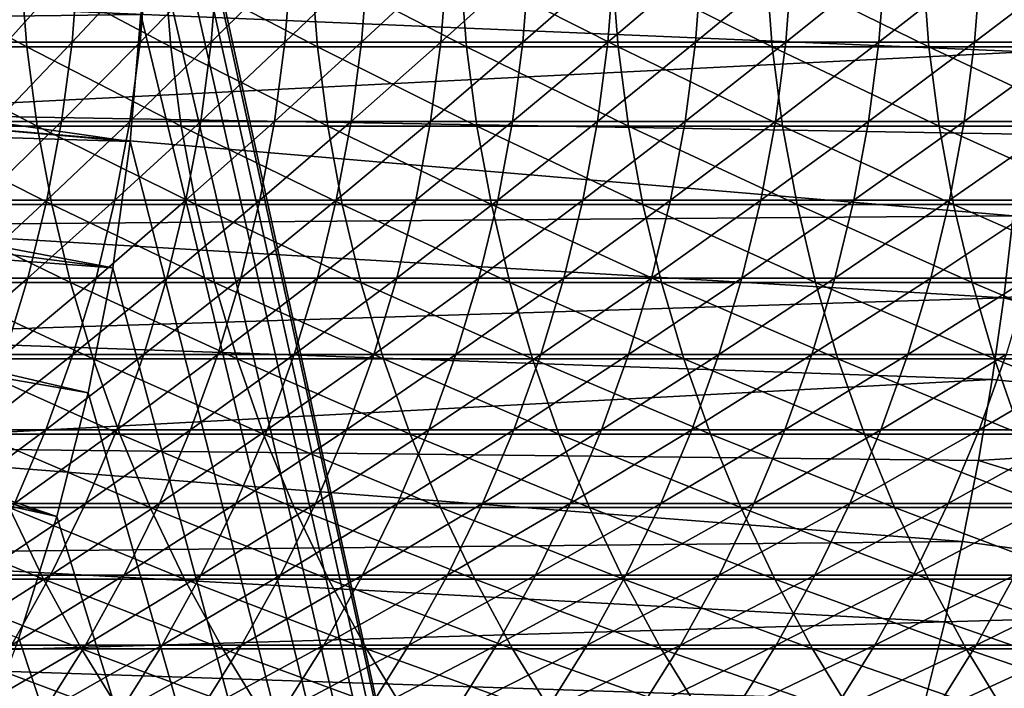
# Model space of a CAD drawing. Header units: metres. Extents: x -24 to 236, y -24 to 24.
# Tile 39 of 256: x 13.34 to 19.34, y -4.88 to -0.81. Entities that reach past the tile are written whole.
import ezdxf

# ---------------------------------------------------------------- set-up
doc = ezdxf.new("R2010")
doc.units = ezdxf.units.M
doc.layers.add('solid_10392024', color=7, linetype='CONTINUOUS')

msp = doc.modelspace()

# ---------------------------------------------------------------- linework, layer by layer
at = {"layer": 'solid_10392024'}
for points in [[(13.758767, 3.083206, 4), (19.5, -23.200001, 4), (19.5, 23.200001, 4)], [(13.758767, 3.083206, 4), (13.90764, 2.32088, 4), (19.5, -23.200001, 4)], [(13.90764, 2.32088, 4), (14.014434, 1.550996, 4), (19.5, -23.200001, 4)], [(14.014434, 1.550996, 4), (14.078498, 0.777724, 4), (19.5, -23.200001, 4)], [(14.078498, 0.777724, 4), (14.1, 0, 4), (19.5, -23.200001, 4)], [(14.1, 0, 4), (14.078498, -0.777724, 4), (19.5, -23.200001, 4)], [(13.698076, -0.45999, 142.213821), (13.660182, -0.946414, 142.218124), (13.262034, -0.946415, 138.622467)], [(13.29995, -0.45999, 138.618362), (13.698076, -0.45999, 142.213821), (13.262034, -0.946415, 138.622467)], [(14.113402, -0.459989, 145.797104), (14.07553, -0.946413, 145.80159), (13.660182, -0.946414, 142.218124)], [(13.698076, -0.45999, 142.213821), (14.113402, -0.459989, 145.797104), (13.660182, -0.946414, 142.218124)], [(14.545874, -0.459989, 149.367676), (14.508026, -0.946413, 149.37236), (14.07553, -0.946413, 145.80159)], [(14.113402, -0.459989, 145.797104), (14.545874, -0.459989, 149.367676), (14.07553, -0.946413, 145.80159)], [(14.995437, -0.459989, 152.925034), (14.957614, -0.946412, 152.929916), (14.508026, -0.946413, 149.37236)], [(14.545874, -0.459989, 149.367676), (14.995437, -0.459989, 152.925034), (14.508026, -0.946413, 149.37236)], [(15.462037, -0.459989, 156.468643), (15.42424, -0.946412, 156.473724), (14.957614, -0.946412, 152.929916)], [(14.995437, -0.459989, 152.925034), (15.462037, -0.459989, 156.468643), (14.957614, -0.946412, 152.929916)], [(15.945603, -0.459989, 159.998001), (15.907834, -0.946413, 160.003281), (15.42424, -0.946412, 156.473724)], [(15.462037, -0.459989, 156.468643), (15.945603, -0.459989, 159.998001), (15.42424, -0.946412, 156.473724)], [(15.945603, -0.459989, 159.998001), (16.446049, -0.45999, 163.512604), (15.907834, -0.946413, 160.003281)], [(16.446049, -0.45999, 163.512604), (16.408308, -0.946415, 163.518082), (15.907834, -0.946413, 160.003281)], [(16.446049, -0.45999, 163.512604), (16.963282, -0.459991, 167.011948), (16.408308, -0.946415, 163.518082)], [(16.963282, -0.459991, 167.011948), (16.92557, -0.946416, 167.017624), (16.408308, -0.946415, 163.518082)], [(17.49721, -0.459991, 170.495529), (17.45953, -0.946418, 170.501404), (16.92557, -0.946416, 167.017624)], [(16.963282, -0.459991, 167.011948), (17.49721, -0.459991, 170.495529), (16.92557, -0.946416, 167.017624)], [(17.49721, -0.459991, 170.495529), (18.047745, -0.459992, 173.96286), (17.45953, -0.946418, 170.501404)], [(18.047745, -0.459992, 173.96286), (18.010096, -0.946418, 173.968933), (17.45953, -0.946418, 170.501404)], [(18.614796, -0.459992, 177.413422), (18.577181, -0.946419, 177.419708), (18.010096, -0.946418, 173.968933)], [(18.047745, -0.459992, 173.96286), (18.614796, -0.459992, 177.413422), (18.010096, -0.946418, 173.968933)], [(19.198271, -0.459992, 180.846741), (19.16069, -0.946418, 180.853241), (18.577181, -0.946419, 177.419708)], [(18.614796, -0.459992, 177.413422), (19.198271, -0.459992, 180.846741), (18.577181, -0.946419, 177.419708)], [(19.79808, -0.459991, 184.262314), (19.760536, -0.946417, 184.269012), (19.16069, -0.946418, 180.853241)], [(19.198271, -0.459992, 180.846741), (19.79808, -0.459991, 184.262314), (19.16069, -0.946418, 180.853241)], [(19.474028, -1.005137), (12.08014, -0.691992), (19.493441, -0.503222)], [(13.383879, -0.97356, 237.750824), (13.345662, -0.487252, 237.761246), (12.483294, -0.487253, 234.558517)], [(12.521576, -0.973562, 234.54834), (13.383879, -0.97356, 237.750824), (12.483294, -0.487253, 234.558517)], [(14.261789, -0.973557, 240.929077), (14.223642, -0.487251, 240.939743), (13.345662, -0.487252, 237.761246)], [(13.383879, -0.97356, 237.750824), (14.261789, -0.973557, 240.929077), (13.345662, -0.487252, 237.761246)], [(15.155213, -0.973555, 244.082672), (15.117138, -0.48725, 244.093597), (14.223642, -0.487251, 240.939743)], [(14.261789, -0.973557, 240.929077), (15.155213, -0.973555, 244.082672), (14.223642, -0.487251, 240.939743)], [(16.064054, -0.973556, 247.211197), (16.026052, -0.48725, 247.222366), (15.117138, -0.48725, 244.093597)], [(15.155213, -0.973555, 244.082672), (16.064054, -0.973556, 247.211197), (15.117138, -0.48725, 244.093597)], [(16.988214, -0.973558, 250.314194), (16.950289, -0.487251, 250.325623), (16.026052, -0.48725, 247.222366)], [(16.064054, -0.973556, 247.211197), (16.988214, -0.973558, 250.314194), (16.026052, -0.48725, 247.222366)], [(17.927588, -0.973562, 253.391266), (17.889742, -0.487253, 253.402969), (16.950289, -0.487251, 250.325623)], [(16.988214, -0.973558, 250.314194), (17.927588, -0.973562, 253.391266), (16.950289, -0.487251, 250.325623)], [(18.882067, -0.973567, 256.442078), (18.844303, -0.487256, 256.454041), (17.889742, -0.487253, 253.402969)], [(17.927588, -0.973562, 253.391266), (18.882067, -0.973567, 256.442078), (17.889742, -0.487253, 253.402969)], [(19.851542, -0.973572, 259.466187), (19.813862, -0.487258, 259.478424), (18.844303, -0.487256, 256.454041)], [(18.882067, -0.973567, 256.442078), (19.851542, -0.973572, 259.466187), (18.844303, -0.487256, 256.454041)], [(9.082638, -0.561181, 9.4), (9.061113, -0.84024, 9.4), (14.078583, -0.776862, 4.4)], [(19.474028, -1.005137), (12.021115, -1.37942), (12.08014, -0.691992)], [(9.061113, -0.84024, 9.4), (14.014405, -1.551269, 4.4), (14.078583, -0.776862, 4.4)], [(14.078583, -0.776862, 4.4), (14.014405, -1.551269, 4.4), (14.014434, -1.550996, 4)], [(14.078583, -0.776862, 4.4), (14.014434, -1.550996, 4), (14.078498, -0.777724, 4)], [(14.078498, -0.777724, 4), (14.014434, -1.550996, 4), (19.5, -23.200001, 4)], [(9.061113, -0.84024, 9.4), (9.031023, -1.118301, 9.4), (14.014405, -1.551269, 4.4)], [(13.660182, -0.946414, 142.218124), (13.59615, -1.430057, 142.225372), (13.197967, -1.430059, 138.629395)], [(13.262034, -0.946415, 138.622467), (13.660182, -0.946414, 142.218124), (13.197967, -1.430059, 138.629395)], [(14.07553, -0.946413, 145.80159), (14.011537, -1.430056, 145.809174), (13.59615, -1.430057, 142.225372)], [(13.660182, -0.946414, 142.218124), (14.07553, -0.946413, 145.80159), (13.59615, -1.430057, 142.225372)], [(14.508026, -0.946413, 149.37236), (14.444073, -1.430055, 149.38028), (14.011537, -1.430056, 145.809174)], [(14.07553, -0.946413, 145.80159), (14.508026, -0.946413, 149.37236), (14.011537, -1.430056, 145.809174)], [(14.957614, -0.946412, 152.929916), (14.893703, -1.430054, 152.938171), (14.444073, -1.430055, 149.38028)], [(14.508026, -0.946413, 149.37236), (14.957614, -0.946412, 152.929916), (14.444073, -1.430055, 149.38028)], [(15.42424, -0.946412, 156.473724), (15.360372, -1.430055, 156.482315), (14.893703, -1.430054, 152.938171)], [(14.957614, -0.946412, 152.929916), (15.42424, -0.946412, 156.473724), (14.893703, -1.430054, 152.938171)], [(15.42424, -0.946412, 156.473724), (15.907834, -0.946413, 160.003281), (15.360372, -1.430055, 156.482315)], [(15.907834, -0.946413, 160.003281), (15.844012, -1.430056, 160.012192), (15.360372, -1.430055, 156.482315)], [(15.907834, -0.946413, 160.003281), (16.408308, -0.946415, 163.518082), (15.844012, -1.430056, 160.012192)], [(16.408308, -0.946415, 163.518082), (16.344534, -1.430058, 163.527328), (15.844012, -1.430056, 160.012192)], [(16.408308, -0.946415, 163.518082), (16.92557, -0.946416, 167.017624), (16.344534, -1.430058, 163.527328)], [(16.92557, -0.946416, 167.017624), (16.861845, -1.43006, 167.027206), (16.344534, -1.430058, 163.527328)], [(16.92557, -0.946416, 167.017624), (17.45953, -0.946418, 170.501404), (16.861845, -1.43006, 167.027206)], [(17.45953, -0.946418, 170.501404), (17.395857, -1.430062, 170.511337), (16.861845, -1.43006, 167.027206)], [(18.010096, -0.946418, 173.968933), (17.94648, -1.430063, 173.979218), (17.395857, -1.430062, 170.511337)], [(17.45953, -0.946418, 170.501404), (18.010096, -0.946418, 173.968933), (17.395857, -1.430062, 170.511337)], [(18.010096, -0.946418, 173.968933), (18.577181, -0.946419, 177.419708), (17.94648, -1.430063, 173.979218)], [(18.577181, -0.946419, 177.419708), (18.51362, -1.430064, 177.430344), (17.94648, -1.430063, 173.979218)], [(19.16069, -0.946418, 180.853241), (19.097191, -1.430063, 180.864212), (18.51362, -1.430064, 177.430344)], [(18.577181, -0.946419, 177.419708), (19.16069, -0.946418, 180.853241), (18.51362, -1.430064, 177.430344)], [(19.760536, -0.946417, 184.269012), (19.697098, -1.430062, 184.280334), (19.097191, -1.430063, 180.864212)], [(19.16069, -0.946418, 180.853241), (19.760536, -0.946417, 184.269012), (19.097191, -1.430063, 180.864212)], [(19.441763, -1.505745), (12.021115, -1.37942), (19.474028, -1.005137)], [(13.447464, -1.457006, 237.733475), (13.383879, -0.97356, 237.750824), (12.521576, -0.973562, 234.54834)], [(12.585272, -1.45701, 234.531403), (13.447464, -1.457006, 237.733475), (12.521576, -0.973562, 234.54834)], [(14.325261, -1.457002, 240.911316), (14.261789, -0.973557, 240.929077), (13.383879, -0.97356, 237.750824)], [(13.447464, -1.457006, 237.733475), (14.325261, -1.457002, 240.911316), (13.383879, -0.97356, 237.750824)], [(15.218566, -1.457, 244.064499), (15.155213, -0.973555, 244.082672), (14.261789, -0.973557, 240.929077)], [(14.325261, -1.457002, 240.911316), (15.218566, -1.457, 244.064499), (14.261789, -0.973557, 240.929077)], [(16.127283, -1.457, 247.192596), (16.064054, -0.973556, 247.211197), (15.155213, -0.973555, 244.082672)], [(15.218566, -1.457, 244.064499), (16.127283, -1.457, 247.192596), (15.155213, -0.973555, 244.082672)], [(17.051315, -1.457003, 250.295166), (16.988214, -0.973558, 250.314194), (16.064054, -0.973556, 247.211197)], [(16.127283, -1.457, 247.192596), (17.051315, -1.457003, 250.295166), (16.064054, -0.973556, 247.211197)], [(17.990557, -1.45701, 253.371811), (17.927588, -0.973562, 253.391266), (16.988214, -0.973558, 250.314194)], [(17.051315, -1.457003, 250.295166), (17.990557, -1.45701, 253.371811), (16.988214, -0.973558, 250.314194)], [(18.944899, -1.457017, 256.42218), (18.882067, -0.973567, 256.442078), (17.927588, -0.973562, 253.391266)], [(17.990557, -1.45701, 253.371811), (18.944899, -1.457017, 256.42218), (17.927588, -0.973562, 253.391266)], [(19.914232, -1.457024, 259.445862), (19.851542, -0.973572, 259.466187), (18.882067, -0.973567, 256.442078)], [(18.944899, -1.457017, 256.42218), (19.914232, -1.457024, 259.445862), (18.882067, -0.973567, 256.442078)], [(9.031023, -1.118301, 9.4), (8.992291, -1.395784, 9.4), (14.014405, -1.551269, 4.4)], [(19.396643, -2.005064), (11.922755, -2.063294), (12.021115, -1.37942)], [(19.396643, -2.005064), (12.021115, -1.37942), (19.441763, -1.505745)], [(8.992291, -1.395784, 9.4), (8.944992, -1.672274, 9.4), (13.907684, -2.320846, 4.4)], [(8.992291, -1.395784, 9.4), (13.907684, -2.320846, 4.4), (14.014405, -1.551269, 4.4)], [(13.59615, -1.430057, 142.225372), (13.506169, -1.909497, 142.23558), (13.107935, -1.909499, 138.639145)], [(13.197967, -1.430059, 138.629395), (13.59615, -1.430057, 142.225372), (13.107935, -1.909499, 138.639145)], [(14.011537, -1.430056, 145.809174), (13.92161, -1.909495, 145.819839), (13.506169, -1.909497, 142.23558)], [(13.59615, -1.430057, 142.225372), (14.011537, -1.430056, 145.809174), (13.506169, -1.909497, 142.23558)], [(14.444073, -1.430055, 149.38028), (14.354201, -1.909494, 149.391403), (13.92161, -1.909495, 145.819839)], [(14.011537, -1.430056, 145.809174), (14.444073, -1.430055, 149.38028), (13.92161, -1.909495, 145.819839)], [(14.893703, -1.430054, 152.938171), (14.80389, -1.909493, 152.949753), (14.354201, -1.909494, 149.391403)], [(14.444073, -1.430055, 149.38028), (14.893703, -1.430054, 152.938171), (14.354201, -1.909494, 149.391403)], [(14.893703, -1.430054, 152.938171), (15.360372, -1.430055, 156.482315), (14.80389, -1.909493, 152.949753)], [(15.360372, -1.430055, 156.482315), (15.270621, -1.909494, 156.49437), (14.80389, -1.909493, 152.949753)], [(15.360372, -1.430055, 156.482315), (15.844012, -1.430056, 160.012192), (15.270621, -1.909494, 156.49437)], [(15.844012, -1.430056, 160.012192), (15.754326, -1.909496, 160.024719), (15.270621, -1.909494, 156.49437)], [(15.844012, -1.430056, 160.012192), (16.344534, -1.430058, 163.527328), (15.754326, -1.909496, 160.024719)], [(16.344534, -1.430058, 163.527328), (16.254915, -1.909499, 163.540329), (15.754326, -1.909496, 160.024719)], [(16.344534, -1.430058, 163.527328), (16.861845, -1.43006, 167.027206), (16.254915, -1.909499, 163.540329)], [(16.861845, -1.43006, 167.027206), (16.772297, -1.909502, 167.040695), (16.254915, -1.909499, 163.540329)], [(16.861845, -1.43006, 167.027206), (17.395857, -1.430062, 170.511337), (16.772297, -1.909502, 167.040695)], [(17.395857, -1.430062, 170.511337), (17.306383, -1.909504, 170.525299), (16.772297, -1.909502, 167.040695)], [(17.395857, -1.430062, 170.511337), (17.94648, -1.430063, 173.979218), (17.306383, -1.909504, 170.525299)], [(17.94648, -1.430063, 173.979218), (17.857082, -1.909505, 173.993652), (17.306383, -1.909504, 170.525299)], [(17.94648, -1.430063, 173.979218), (18.51362, -1.430064, 177.430344), (17.857082, -1.909505, 173.993652)], [(18.51362, -1.430064, 177.430344), (18.424303, -1.909506, 177.445267), (17.857082, -1.909505, 173.993652)], [(19.097191, -1.430063, 180.864212), (19.007956, -1.909505, 180.879623), (18.424303, -1.909506, 177.445267)], [(18.51362, -1.430064, 177.430344), (19.097191, -1.430063, 180.864212), (18.424303, -1.909506, 177.445267)], [(19.697098, -1.430062, 184.280334), (19.60795, -1.909504, 184.296249), (19.007956, -1.909505, 180.879623)], [(19.097191, -1.430063, 180.864212), (19.697098, -1.430062, 184.280334), (19.007956, -1.909505, 180.879623)], [(13.536232, -1.93617, 237.709259), (13.447464, -1.457006, 237.733475), (12.585272, -1.45701, 234.531403)], [(12.674194, -1.936175, 234.507767), (13.536232, -1.93617, 237.709259), (12.585272, -1.45701, 234.531403)], [(14.413869, -1.936165, 240.886536), (14.325261, -1.457002, 240.911316), (13.447464, -1.457006, 237.733475)], [(13.536232, -1.93617, 237.709259), (14.413869, -1.936165, 240.886536), (13.447464, -1.457006, 237.733475)], [(15.307009, -1.936162, 244.039124), (15.218566, -1.457, 244.064499), (14.325261, -1.457002, 240.911316)], [(14.413869, -1.936165, 240.886536), (15.307009, -1.936162, 244.039124), (14.325261, -1.457002, 240.911316)], [(16.215553, -1.936162, 247.166626), (16.127283, -1.457, 247.192596), (15.218566, -1.457, 244.064499)], [(15.307009, -1.936162, 244.039124), (16.215553, -1.936162, 247.166626), (15.218566, -1.457, 244.064499)], [(17.139408, -1.936167, 250.2686), (17.051315, -1.457003, 250.295166), (16.127283, -1.457, 247.192596)], [(16.215553, -1.936162, 247.166626), (17.139408, -1.936167, 250.2686), (16.127283, -1.457, 247.192596)], [(18.078466, -1.936175, 253.34465), (17.990557, -1.45701, 253.371811), (17.051315, -1.457003, 250.295166)], [(17.139408, -1.936167, 250.2686), (18.078466, -1.936175, 253.34465), (17.051315, -1.457003, 250.295166)], [(19.032616, -1.936185, 256.394379), (18.944899, -1.457017, 256.42218), (17.990557, -1.45701, 253.371811)], [(18.078466, -1.936175, 253.34465), (19.032616, -1.936185, 256.394379), (17.990557, -1.45701, 253.371811)], [(20.001751, -1.936194, 259.41745), (19.914232, -1.457024, 259.445862), (18.944899, -1.457017, 256.42218)], [(19.032616, -1.936185, 256.394379), (20.001751, -1.936194, 259.41745), (18.944899, -1.457017, 256.42218)], [(14.014434, -1.550996, 4), (13.90764, -2.32088, 4), (19.5, -23.200001, 4)], [(14.014405, -1.551269, 4.4), (13.90764, -2.32088, 4), (14.014434, -1.550996, 4)], [(14.014405, -1.551269, 4.4), (13.907684, -2.320846, 4.4), (13.90764, -2.32088, 4)], [(8.944992, -1.672274, 9.4), (8.889263, -1.947005, 9.4), (13.907684, -2.320846, 4.4)], [(13.506169, -1.909497, 142.23558), (13.390504, -2.383325, 142.248688), (12.992204, -2.383327, 138.651657)], [(13.107935, -1.909499, 138.639145), (13.506169, -1.909497, 142.23558), (12.992204, -2.383327, 138.651657)], [(13.92161, -1.909495, 145.819839), (13.806013, -2.383323, 145.833542), (13.390504, -2.383325, 142.248688)], [(13.506169, -1.909497, 142.23558), (13.92161, -1.909495, 145.819839), (13.390504, -2.383325, 142.248688)], [(14.354201, -1.909494, 149.391403), (14.238677, -2.383321, 149.405701), (13.806013, -2.383323, 145.833542)], [(13.92161, -1.909495, 145.819839), (14.354201, -1.909494, 149.391403), (13.806013, -2.383323, 145.833542)], [(14.80389, -1.909493, 152.949753), (14.688441, -2.38332, 152.964645), (14.238677, -2.383321, 149.405701)], [(14.354201, -1.909494, 149.391403), (14.80389, -1.909493, 152.949753), (14.238677, -2.383321, 149.405701)], [(14.80389, -1.909493, 152.949753), (15.270621, -1.909494, 156.49437), (14.688441, -2.38332, 152.964645)], [(15.270621, -1.909494, 156.49437), (15.155252, -2.383321, 156.509857), (14.688441, -2.38332, 152.964645)], [(15.270621, -1.909494, 156.49437), (15.754326, -1.909496, 160.024719), (15.155252, -2.383321, 156.509857)], [(15.754326, -1.909496, 160.024719), (15.63904, -2.383323, 160.040833), (15.155252, -2.383321, 156.509857)], [(15.754326, -1.909496, 160.024719), (16.254915, -1.909499, 163.540329), (15.63904, -2.383323, 160.040833)], [(16.254915, -1.909499, 163.540329), (16.139715, -2.383327, 163.557037), (15.63904, -2.383323, 160.040833)], [(16.254915, -1.909499, 163.540329), (16.772297, -1.909502, 167.040695), (16.139715, -2.383327, 163.557037)], [(16.772297, -1.909502, 167.040695), (16.657188, -2.383331, 167.058014), (16.139715, -2.383327, 163.557037)], [(16.772297, -1.909502, 167.040695), (17.306383, -1.909504, 170.525299), (16.657188, -2.383331, 167.058014)], [(17.306383, -1.909504, 170.525299), (17.191368, -2.383333, 170.543243), (16.657188, -2.383331, 167.058014)], [(17.306383, -1.909504, 170.525299), (17.857082, -1.909505, 173.993652), (17.191368, -2.383333, 170.543243)], [(17.857082, -1.909505, 173.993652), (17.742165, -2.383336, 174.012222), (17.191368, -2.383333, 170.543243)], [(17.857082, -1.909505, 173.993652), (18.424303, -1.909506, 177.445267), (17.742165, -2.383336, 174.012222)], [(18.424303, -1.909506, 177.445267), (18.309488, -2.383336, 177.464447), (17.742165, -2.383336, 174.012222)], [(19.007956, -1.909505, 180.879623), (18.89325, -2.383335, 180.899445), (18.309488, -2.383336, 177.464447)], [(18.424303, -1.909506, 177.445267), (19.007956, -1.909505, 180.879623), (18.309488, -2.383336, 177.464447)], [(19.60795, -1.909504, 184.296249), (19.493355, -2.383333, 184.316696), (18.89325, -2.383335, 180.899445)], [(19.007956, -1.909505, 180.879623), (19.60795, -1.909504, 184.296249), (18.89325, -2.383335, 180.899445)], [(8.889263, -1.947005, 9.4), (8.8252, -2.219399, 9.4), (13.758739, -3.083358, 4.4)], [(8.889263, -1.947005, 9.4), (13.758739, -3.083358, 4.4), (13.907684, -2.320846, 4.4)], [(13.649922, -2.409643, 237.678253), (13.536232, -1.93617, 237.709259), (12.674194, -1.936175, 234.507767)], [(12.788082, -2.40965, 234.477493), (13.649922, -2.409643, 237.678253), (12.674194, -1.936175, 234.507767)], [(14.527354, -2.409637, 240.854782), (14.413869, -1.936165, 240.886536), (13.536232, -1.93617, 237.709259)], [(13.649922, -2.409643, 237.678253), (14.527354, -2.409637, 240.854782), (13.536232, -1.93617, 237.709259)], [(15.420281, -2.409633, 244.006622), (15.307009, -1.936162, 244.039124), (14.413869, -1.936165, 240.886536)], [(14.527354, -2.409637, 240.854782), (15.420281, -2.409633, 244.006622), (14.413869, -1.936165, 240.886536)], [(16.328608, -2.409633, 247.133377), (16.215553, -1.936162, 247.166626), (15.307009, -1.936162, 244.039124)], [(15.420281, -2.409633, 244.006622), (16.328608, -2.409633, 247.133377), (15.307009, -1.936162, 244.039124)], [(17.252234, -2.409639, 250.234573), (17.139408, -1.936167, 250.2686), (16.215553, -1.936162, 247.166626)], [(16.328608, -2.409633, 247.133377), (17.252234, -2.409639, 250.234573), (16.215553, -1.936162, 247.166626)], [(18.191055, -2.40965, 253.309845), (18.078466, -1.936175, 253.34465), (17.139408, -1.936167, 250.2686)], [(17.252234, -2.409639, 250.234573), (18.191055, -2.40965, 253.309845), (17.139408, -1.936167, 250.2686)], [(19.14496, -2.409662, 256.358826), (19.032616, -1.936185, 256.394379), (18.078466, -1.936175, 253.34465)], [(18.191055, -2.40965, 253.309845), (19.14496, -2.409662, 256.358826), (18.078466, -1.936175, 253.34465)], [(20.113842, -2.409673, 259.381073), (20.001751, -1.936194, 259.41745), (19.032616, -1.936185, 256.394379)], [(19.14496, -2.409662, 256.358826), (20.113842, -2.409673, 259.381073), (19.032616, -1.936185, 256.394379)], [(19.338593, -2.503603), (11.922755, -2.063294), (19.396643, -2.005064)], [(19.39666, -2.00488, 0.009358), (19.338593, -2.503517, 0.009358), (19.396643, -2.005064)], [(22.391665, -2.205294, 0.009358), (19.338593, -2.503517, 0.009358), (19.39666, -2.00488, 0.009358)], [(19.338593, -2.503517, 0.009358), (19.338593, -2.503603), (19.396643, -2.005064)], [(19.338593, -2.503603), (11.785616, -2.740292), (11.922755, -2.063294)], [(8.8252, -2.219399, 9.4), (8.75264, -2.490121, 9.4), (13.568018, -3.836519, 4.4)], [(8.8252, -2.219399, 9.4), (13.568018, -3.836519, 4.4), (13.758739, -3.083358, 4.4)], [(22.256418, -3.301504, 0.009358), (19.338593, -2.503517, 0.009358), (22.391665, -2.205294, 0.009358)], [(13.907684, -2.320846, 4.4), (13.758739, -3.083358, 4.4), (13.90764, -2.32088, 4)], [(13.758739, -3.083358, 4.4), (13.758767, -3.083206, 4), (13.90764, -2.32088, 4)], [(13.90764, -2.32088, 4), (13.758767, -3.083206, 4), (19.5, -23.200001, 4)], [(13.390504, -2.383325, 142.248688), (13.249494, -2.850148, 142.264664), (12.851114, -2.850151, 138.666916)], [(12.992204, -2.383327, 138.651657), (13.390504, -2.383325, 142.248688), (12.851114, -2.850151, 138.666916)], [(13.806013, -2.383323, 145.833542), (13.665087, -2.850146, 145.850235), (13.249494, -2.850148, 142.264664)], [(13.390504, -2.383325, 142.248688), (13.806013, -2.383323, 145.833542), (13.249494, -2.850148, 142.264664)], [(14.238677, -2.383321, 149.405701), (14.097838, -2.850143, 149.423126), (13.665087, -2.850146, 145.850235)], [(13.806013, -2.383323, 145.833542), (14.238677, -2.383321, 149.405701), (13.665087, -2.850146, 145.850235)], [(14.688441, -2.38332, 152.964645), (14.547695, -2.850142, 152.982803), (14.097838, -2.850143, 149.423126)], [(14.238677, -2.383321, 149.405701), (14.688441, -2.38332, 152.964645), (14.097838, -2.850143, 149.423126)], [(14.688441, -2.38332, 152.964645), (15.155252, -2.383321, 156.509857), (14.547695, -2.850142, 152.982803)], [(15.155252, -2.383321, 156.509857), (15.014603, -2.850143, 156.528763), (14.547695, -2.850142, 152.982803)], [(15.155252, -2.383321, 156.509857), (15.63904, -2.383323, 160.040833), (15.014603, -2.850143, 156.528763)], [(15.63904, -2.383323, 160.040833), (15.498491, -2.850146, 160.060455), (15.014603, -2.850143, 156.528763)], [(15.63904, -2.383323, 160.040833), (16.139715, -2.383327, 163.557037), (15.498491, -2.850146, 160.060455)], [(16.139715, -2.383327, 163.557037), (15.999272, -2.850151, 163.577423), (15.498491, -2.850146, 160.060455)], [(16.139715, -2.383327, 163.557037), (16.657188, -2.383331, 167.058014), (15.999272, -2.850151, 163.577423)], [(16.657188, -2.383331, 167.058014), (16.516855, -2.850155, 167.079132), (15.999272, -2.850151, 163.577423)], [(16.657188, -2.383331, 167.058014), (17.191368, -2.383333, 170.543243), (16.516855, -2.850155, 167.079132)], [(17.191368, -2.383333, 170.543243), (17.051151, -2.850158, 170.565109), (16.516855, -2.850155, 167.079132)], [(17.191368, -2.383333, 170.543243), (17.742165, -2.383336, 174.012222), (17.051151, -2.850158, 170.565109)], [(17.742165, -2.383336, 174.012222), (17.602068, -2.850161, 174.034851), (17.051151, -2.850158, 170.565109)], [(18.309488, -2.383336, 177.464447), (18.169518, -2.850162, 177.487854), (17.602068, -2.850161, 174.034851)], [(17.742165, -2.383336, 174.012222), (18.309488, -2.383336, 177.464447), (17.602068, -2.850161, 174.034851)], [(18.89325, -2.383335, 180.899445), (18.753407, -2.850161, 180.923615), (18.169518, -2.850162, 177.487854)], [(18.309488, -2.383336, 177.464447), (18.89325, -2.383335, 180.899445), (18.169518, -2.850162, 177.487854)], [(19.493355, -2.383333, 184.316696), (19.353649, -2.850158, 184.341629), (18.753407, -2.850161, 180.923615)], [(18.89325, -2.383335, 180.899445), (19.493355, -2.383333, 184.316696), (18.753407, -2.850161, 180.923615)], [(13.788199, -2.876034, 237.640549), (13.649922, -2.409643, 237.678253), (12.788082, -2.40965, 234.477493)], [(12.9266, -2.876042, 234.440674), (13.788199, -2.876034, 237.640549), (12.788082, -2.40965, 234.477493)], [(14.665382, -2.876027, 240.816162), (14.527354, -2.409637, 240.854782), (13.649922, -2.409643, 237.678253)], [(13.788199, -2.876034, 237.640549), (14.665382, -2.876027, 240.816162), (13.649922, -2.409643, 237.678253)], [(15.558051, -2.876022, 243.967102), (15.420281, -2.409633, 244.006622), (14.527354, -2.409637, 240.854782)], [(14.665382, -2.876027, 240.816162), (15.558051, -2.876022, 243.967102), (14.527354, -2.409637, 240.854782)], [(16.46611, -2.876023, 247.092926), (16.328608, -2.409633, 247.133377), (15.420281, -2.409633, 244.006622)], [(15.558051, -2.876022, 243.967102), (16.46611, -2.876023, 247.092926), (15.420281, -2.409633, 244.006622)], [(17.38946, -2.87603, 250.193192), (17.252234, -2.409639, 250.234573), (16.328608, -2.409633, 247.133377)], [(16.46611, -2.876023, 247.092926), (17.38946, -2.87603, 250.193192), (16.328608, -2.409633, 247.133377)], [(18.327993, -2.876043, 253.267532), (18.191055, -2.40965, 253.309845), (17.252234, -2.409639, 250.234573)], [(17.38946, -2.87603, 250.193192), (18.327993, -2.876043, 253.267532), (17.252234, -2.409639, 250.234573)], [(19.281601, -2.876057, 256.315552), (19.14496, -2.409662, 256.358826), (18.191055, -2.40965, 253.309845)], [(18.327993, -2.876043, 253.267532), (19.281601, -2.876057, 256.315552), (18.191055, -2.40965, 253.309845)], [(20.250174, -2.87607, 259.336853), (20.113842, -2.409673, 259.381073), (19.14496, -2.409662, 256.358826)], [(19.281601, -2.876057, 256.315552), (20.250174, -2.87607, 259.336853), (19.14496, -2.409662, 256.358826)], [(8.75264, -2.490121, 9.4), (8.671732, -2.758719, 9.4), (13.568018, -3.836519, 4.4)], [(19.267677, -3.00091), (11.785616, -2.740292), (19.338593, -2.503603)], [(19.338593, -2.503517, 0.009358), (19.267656, -3.00097, 0.009358), (19.338593, -2.503603)], [(22.256418, -3.301504, 0.009358), (19.267656, -3.00097, 0.009358), (19.338593, -2.503517, 0.009358)], [(19.267656, -3.00097, 0.009358), (19.267677, -3.00091), (19.338593, -2.503603)], [(8.671732, -2.758719, 9.4), (13.33607, -4.578127, 4.4), (13.568018, -3.836519, 4.4)], [(19.267677, -3.00091), (11.609803, -3.408973), (11.785616, -2.740292)], [(13.950659, -3.333973, 237.596237), (13.788199, -2.876034, 237.640549), (12.9266, -2.876042, 234.440674)], [(13.089341, -3.333982, 234.397415), (13.950659, -3.333973, 237.596237), (12.9266, -2.876042, 234.440674)], [(13.665087, -2.850146, 145.850235), (13.499245, -3.308592, 145.869888), (13.083553, -3.308595, 142.283463)], [(13.249494, -2.850148, 142.264664), (13.665087, -2.850146, 145.850235), (13.083553, -3.308595, 142.283463)], [(14.097838, -2.850143, 149.423126), (13.9321, -3.308589, 149.443634), (13.499245, -3.308592, 145.869888)], [(13.665087, -2.850146, 145.850235), (14.097838, -2.850143, 149.423126), (13.499245, -3.308592, 145.869888)], [(14.827549, -3.333965, 240.770798), (14.665382, -2.876027, 240.816162), (13.788199, -2.876034, 237.640549)], [(13.950659, -3.333973, 237.596237), (14.827549, -3.333965, 240.770798), (13.788199, -2.876034, 237.640549)], [(14.547695, -2.850142, 152.982803), (14.382066, -3.308588, 153.004181), (13.9321, -3.308589, 149.443634)], [(14.097838, -2.850143, 149.423126), (14.547695, -2.850142, 152.982803), (13.9321, -3.308589, 149.443634)], [(14.547695, -2.850142, 152.982803), (15.014603, -2.850143, 156.528763), (14.382066, -3.308588, 153.004181)], [(15.014603, -2.850143, 156.528763), (14.849087, -3.308589, 156.550995), (14.382066, -3.308588, 153.004181)], [(15.719914, -3.333959, 243.92067), (15.558051, -2.876022, 243.967102), (14.665382, -2.876027, 240.816162)], [(14.827549, -3.333965, 240.770798), (15.719914, -3.333959, 243.92067), (14.665382, -2.876027, 240.816162)], [(15.014603, -2.850143, 156.528763), (15.498491, -2.850146, 160.060455), (14.849087, -3.308589, 156.550995)], [(15.498491, -2.850146, 160.060455), (15.333095, -3.308593, 160.083557), (14.849087, -3.308589, 156.550995)], [(15.498491, -2.850146, 160.060455), (15.999272, -2.850151, 163.577423), (15.333095, -3.308593, 160.083557)], [(15.999272, -2.850151, 163.577423), (15.834, -3.308597, 163.601395), (15.333095, -3.308593, 160.083557)], [(16.627657, -3.333959, 247.04541), (16.46611, -2.876023, 247.092926), (15.558051, -2.876022, 243.967102)], [(15.719914, -3.333959, 243.92067), (16.627657, -3.333959, 247.04541), (15.558051, -2.876022, 243.967102)], [(15.999272, -2.850151, 163.577423), (16.516855, -2.850155, 167.079132), (15.834, -3.308597, 163.601395)], [(16.516855, -2.850155, 167.079132), (16.351713, -3.308602, 167.103989), (15.834, -3.308597, 163.601395)], [(16.516855, -2.850155, 167.079132), (17.051151, -2.850158, 170.565109), (16.351713, -3.308602, 167.103989)], [(17.051151, -2.850158, 170.565109), (16.886143, -3.308607, 170.590851), (16.351713, -3.308602, 167.103989)], [(17.550682, -3.333968, 250.144577), (17.38946, -2.87603, 250.193192), (16.46611, -2.876023, 247.092926)], [(16.627657, -3.333959, 247.04541), (17.550682, -3.333968, 250.144577), (16.46611, -2.876023, 247.092926)], [(17.051151, -2.850158, 170.565109), (17.602068, -2.850161, 174.034851), (16.886143, -3.308607, 170.590851)], [(17.602068, -2.850161, 174.034851), (17.437202, -3.308609, 174.061478), (16.886143, -3.308607, 170.590851)], [(18.488878, -3.333983, 253.217804), (18.327993, -2.876043, 253.267532), (17.38946, -2.87603, 250.193192)], [(17.550682, -3.333968, 250.144577), (18.488878, -3.333983, 253.217804), (17.38946, -2.87603, 250.193192)], [(17.602068, -2.850161, 174.034851), (18.169518, -2.850162, 177.487854), (17.437202, -3.308609, 174.061478)], [(18.169518, -2.850162, 177.487854), (18.004799, -3.30861, 177.515381), (17.437202, -3.308609, 174.061478)], [(18.753407, -2.850161, 180.923615), (18.588842, -3.308609, 180.952042), (18.004799, -3.30861, 177.515381)], [(18.169518, -2.850162, 177.487854), (18.753407, -2.850161, 180.923615), (18.004799, -3.30861, 177.515381)], [(19.442137, -3.334, 256.264709), (19.281601, -2.876057, 256.315552), (18.327993, -2.876043, 253.267532)], [(18.488878, -3.333983, 253.217804), (19.442137, -3.334, 256.264709), (18.327993, -2.876043, 253.267532)], [(19.353649, -2.850158, 184.341629), (19.189243, -3.308606, 184.370972), (18.588842, -3.308609, 180.952042)], [(18.753407, -2.850161, 180.923615), (19.353649, -2.850158, 184.341629), (18.588842, -3.308609, 180.952042)], [(19.970152, -2.850154, 187.741425), (19.805912, -3.308602, 187.771683), (19.189243, -3.308606, 184.370972)], [(19.353649, -2.850158, 184.341629), (19.970152, -2.850154, 187.741425), (19.189243, -3.308606, 184.370972)], [(20.410347, -3.334015, 259.284882), (20.250174, -2.87607, 259.336853), (19.281601, -2.876057, 256.315552)], [(19.442137, -3.334, 256.264709), (20.410347, -3.334015, 259.284882), (19.281601, -2.876057, 256.315552)], [(19.184036, -3.496069), (11.609803, -3.408973), (19.267677, -3.00091)], [(19.267656, -3.00097, 0.009358), (19.183996, -3.496251, 0.009358), (19.184036, -3.496069)], [(22.256418, -3.301504, 0.009358), (19.183996, -3.496251, 0.009358), (19.267656, -3.00097, 0.009358)], [(19.267656, -3.00097, 0.009358), (19.184036, -3.496069), (19.267677, -3.00091)], [(13.758767, -3.083206, 4), (13.567901, -3.836809, 4), (19.5, -23.200001, 4)], [(13.568018, -3.836519, 4.4), (13.567901, -3.836809, 4), (13.758767, -3.083206, 4)], [(13.758739, -3.083358, 4.4), (13.568018, -3.836519, 4.4), (13.758767, -3.083206, 4)], [(13.499245, -3.308592, 145.869888), (13.308974, -3.757314, 145.892441), (12.893169, -3.757318, 142.305038)], [(13.083553, -3.308595, 142.283463), (13.499245, -3.308592, 145.869888), (12.893169, -3.757318, 142.305038)], [(14.136821, -3.782113, 237.545456), (13.950659, -3.333973, 237.596237), (13.089341, -3.333982, 234.397415)], [(13.275827, -3.782124, 234.347839), (14.136821, -3.782113, 237.545456), (13.089341, -3.333982, 234.397415)], [(13.9321, -3.308589, 149.443634), (13.741949, -3.757311, 149.467178), (13.308974, -3.757314, 145.892441)], [(13.499245, -3.308592, 145.869888), (13.9321, -3.308589, 149.443634), (13.308974, -3.757314, 145.892441)], [(14.382066, -3.308588, 153.004181), (14.192039, -3.757309, 153.028702), (13.741949, -3.757311, 149.467178)], [(13.9321, -3.308589, 149.443634), (14.382066, -3.308588, 153.004181), (13.741949, -3.757311, 149.467178)], [(15.013375, -3.782104, 240.718811), (14.827549, -3.333965, 240.770798), (13.950659, -3.333973, 237.596237)], [(14.136821, -3.782113, 237.545456), (15.013375, -3.782104, 240.718811), (13.950659, -3.333973, 237.596237)], [(14.382066, -3.308588, 153.004181), (14.849087, -3.308589, 156.550995), (14.192039, -3.757309, 153.028702)], [(14.849087, -3.308589, 156.550995), (14.65919, -3.75731, 156.576492), (14.192039, -3.757309, 153.028702)], [(14.849087, -3.308589, 156.550995), (15.333095, -3.308593, 160.083557), (14.65919, -3.75731, 156.576492)], [(15.333095, -3.308593, 160.083557), (15.143334, -3.757315, 160.110062), (14.65919, -3.75731, 156.576492)], [(15.905394, -3.782097, 243.867447), (15.719914, -3.333959, 243.92067), (14.827549, -3.333965, 240.770798)], [(15.013375, -3.782104, 240.718811), (15.905394, -3.782097, 243.867447), (14.827549, -3.333965, 240.770798)], [(15.333095, -3.308593, 160.083557), (15.834, -3.308597, 163.601395), (15.143334, -3.757315, 160.110062)], [(15.834, -3.308597, 163.601395), (15.644382, -3.75732, 163.628906), (15.143334, -3.757315, 160.110062)], [(15.834, -3.308597, 163.601395), (16.351713, -3.308602, 167.103989), (15.644382, -3.75732, 163.628906)], [(16.351713, -3.308602, 167.103989), (16.162245, -3.757326, 167.132507), (15.644382, -3.75732, 163.628906)], [(16.812777, -3.782098, 246.990952), (16.627657, -3.333959, 247.04541), (15.719914, -3.333959, 243.92067)], [(15.905394, -3.782097, 243.867447), (16.812777, -3.782098, 246.990952), (15.719914, -3.333959, 243.92067)], [(16.351713, -3.308602, 167.103989), (16.886143, -3.308607, 170.590851), (16.162245, -3.757326, 167.132507)], [(16.886143, -3.308607, 170.590851), (16.696831, -3.757331, 170.620392), (16.162245, -3.757326, 167.132507)], [(17.735428, -3.782107, 250.088882), (17.550682, -3.333968, 250.144577), (16.627657, -3.333959, 247.04541)], [(16.812777, -3.782098, 246.990952), (17.735428, -3.782107, 250.088882), (16.627657, -3.333959, 247.04541)], [(16.886143, -3.308607, 170.590851), (17.437202, -3.308609, 174.061478), (16.696831, -3.757331, 170.620392)], [(17.437202, -3.308609, 174.061478), (17.248051, -3.757334, 174.092041), (16.696831, -3.757331, 170.620392)], [(17.437202, -3.308609, 174.061478), (18.004799, -3.30861, 177.515381), (17.248051, -3.757334, 174.092041)], [(18.004799, -3.30861, 177.515381), (17.815817, -3.757335, 177.546967), (17.248051, -3.757334, 174.092041)], [(18.673239, -3.782124, 253.160843), (18.488878, -3.333983, 253.217804), (17.550682, -3.333968, 250.144577)], [(17.735428, -3.782107, 250.088882), (18.673239, -3.782124, 253.160843), (17.550682, -3.333968, 250.144577)], [(18.588842, -3.308609, 180.952042), (18.400036, -3.757333, 180.984665), (17.815817, -3.757335, 177.546967)], [(18.004799, -3.30861, 177.515381), (18.588842, -3.308609, 180.952042), (17.815817, -3.757335, 177.546967)], [(19.189243, -3.308606, 184.370972), (19.000622, -3.75733, 184.404633), (18.400036, -3.757333, 180.984665)], [(18.588842, -3.308609, 180.952042), (19.189243, -3.308606, 184.370972), (18.400036, -3.757333, 180.984665)], [(19.626097, -3.782143, 256.206451), (19.442137, -3.334, 256.264709), (18.488878, -3.333983, 253.217804)], [(18.673239, -3.782124, 253.160843), (19.626097, -3.782143, 256.206451), (18.488878, -3.333983, 253.217804)], [(19.805912, -3.308602, 187.771683), (19.617481, -3.757325, 187.806396), (19.000622, -3.75733, 184.404633)], [(19.189243, -3.308606, 184.370972), (19.805912, -3.308602, 187.771683), (19.000622, -3.75733, 184.404633)], [(22.067699, -4.389369, 0.009358), (19.183996, -3.496251, 0.009358), (22.256418, -3.301504, 0.009358)], [(19.087767, -3.988336), (11.396306, -4.066226), (11.609803, -3.408973)], [(19.087767, -3.988336), (11.609803, -3.408973), (19.184036, -3.496069)], [(19.183996, -3.496251, 0.009358), (19.087725, -3.98855, 0.009358), (19.087767, -3.988336)], [(22.067699, -4.389369, 0.009358), (19.087725, -3.98855, 0.009358), (19.183996, -3.496251, 0.009358)], [(19.183996, -3.496251, 0.009358), (19.087767, -3.988336), (19.184036, -3.496069)], [(13.741949, -3.757311, 149.467178), (13.527944, -4.194989, 149.493652), (13.094835, -4.194993, 145.917831)], [(13.308974, -3.757314, 145.892441), (13.741949, -3.757311, 149.467178), (13.094835, -4.194993, 145.917831)], [(14.192039, -3.757309, 153.028702), (13.978174, -4.194988, 153.05629), (13.527944, -4.194989, 149.493652)], [(13.741949, -3.757311, 149.467178), (14.192039, -3.757309, 153.028702), (13.527944, -4.194989, 149.493652)], [(14.192039, -3.757309, 153.028702), (14.65919, -3.75731, 156.576492), (13.978174, -4.194988, 153.05629)], [(14.65919, -3.75731, 156.576492), (14.445473, -4.194989, 156.605209), (13.978174, -4.194988, 153.05629)], [(14.65919, -3.75731, 156.576492), (15.143334, -3.757315, 160.110062), (14.445473, -4.194989, 156.605209)], [(15.143334, -3.757315, 160.110062), (14.92977, -4.194994, 160.139908), (14.445473, -4.194989, 156.605209)], [(15.143334, -3.757315, 160.110062), (15.644382, -3.75732, 163.628906), (14.92977, -4.194994, 160.139908)], [(15.644382, -3.75732, 163.628906), (15.430979, -4.195, 163.659866), (14.92977, -4.194994, 160.139908)], [(15.644382, -3.75732, 163.628906), (16.162245, -3.757326, 167.132507), (15.430979, -4.195, 163.659866)], [(16.162245, -3.757326, 167.132507), (15.949008, -4.195006, 167.164612), (15.430979, -4.195, 163.659866)], [(16.162245, -3.757326, 167.132507), (16.696831, -3.757331, 170.620392), (15.949008, -4.195006, 167.164612)], [(16.696831, -3.757331, 170.620392), (16.483768, -4.195012, 170.653625), (15.949008, -4.195006, 167.164612)], [(16.696831, -3.757331, 170.620392), (17.248051, -3.757334, 174.092041), (16.483768, -4.195012, 170.653625)], [(17.248051, -3.757334, 174.092041), (17.035173, -4.195015, 174.126419), (16.483768, -4.195012, 170.653625)], [(17.248051, -3.757334, 174.092041), (17.815817, -3.757335, 177.546967), (17.035173, -4.195015, 174.126419)], [(17.815817, -3.757335, 177.546967), (17.603128, -4.195016, 177.582504), (17.035173, -4.195015, 174.126419)], [(18.400036, -3.757333, 180.984665), (18.187546, -4.195015, 181.021378), (17.603128, -4.195016, 177.582504)], [(17.815817, -3.757335, 177.546967), (18.400036, -3.757333, 180.984665), (17.603128, -4.195016, 177.582504)], [(19.000622, -3.75733, 184.404633), (18.788338, -4.195011, 184.44252), (18.187546, -4.195015, 181.021378)], [(18.400036, -3.757333, 180.984665), (19.000622, -3.75733, 184.404633), (18.187546, -4.195015, 181.021378)], [(19.617481, -3.757325, 187.806396), (19.405413, -4.195006, 187.845459), (18.788338, -4.195011, 184.44252)], [(19.000622, -3.75733, 184.404633), (19.617481, -3.757325, 187.806396), (18.788338, -4.195011, 184.44252)], [(13.48551, -4.219149, 234.292099), (13.275827, -3.782124, 234.347839), (12.430491, -3.782132, 231.126373)], [(12.640525, -4.219159, 231.071976), (13.48551, -4.219149, 234.292099), (12.430491, -3.782132, 231.126373)], [(14.34614, -4.219137, 237.488373), (14.136821, -3.782113, 237.545456), (13.275827, -3.782124, 234.347839)], [(13.48551, -4.219149, 234.292099), (14.34614, -4.219137, 237.488373), (13.275827, -3.782124, 234.347839)], [(13.568018, -3.836519, 4.4), (13.33607, -4.578127, 4.4), (13.567901, -3.836809, 4)], [(13.33607, -4.578127, 4.4), (13.336092, -4.578027, 4), (13.567901, -3.836809, 4)], [(13.567901, -3.836809, 4), (13.336092, -4.578027, 4), (19.5, -23.200001, 4)], [(15.222318, -4.219127, 240.660355), (15.013375, -3.782104, 240.718811), (14.136821, -3.782113, 237.545456)], [(14.34614, -4.219137, 237.488373), (15.222318, -4.219127, 240.660355), (14.136821, -3.782113, 237.545456)], [(16.113945, -4.21912, 243.807617), (15.905394, -3.782097, 243.867447), (15.013375, -3.782104, 240.718811)], [(15.222318, -4.219127, 240.660355), (16.113945, -4.21912, 243.807617), (15.013375, -3.782104, 240.718811)], [(17.020924, -4.21912, 246.929718), (16.812777, -3.782098, 246.990952), (15.905394, -3.782097, 243.867447)], [(16.113945, -4.21912, 243.807617), (17.020924, -4.21912, 246.929718), (15.905394, -3.782097, 243.867447)], [(17.943155, -4.219131, 250.026245), (17.735428, -3.782107, 250.088882), (16.812777, -3.782098, 246.990952)], [(17.020924, -4.21912, 246.929718), (17.943155, -4.219131, 250.026245), (16.812777, -3.782098, 246.990952)], [(18.880529, -4.21915, 253.096771), (18.673239, -3.782124, 253.160843), (17.735428, -3.782107, 250.088882)], [(17.943155, -4.219131, 250.026245), (18.880529, -4.21915, 253.096771), (17.735428, -3.782107, 250.088882)], [(19.832937, -4.219171, 256.14093), (19.626097, -3.782143, 256.206451), (18.673239, -3.782124, 253.160843)], [(18.880529, -4.21915, 253.096771), (19.832937, -4.219171, 256.14093), (18.673239, -3.782124, 253.160843)], [(18.978693, -4.478557), (11.396306, -4.066226), (19.087767, -3.988336)], [(19.087725, -3.98855, 0.009358), (18.978666, -4.47871, 0.009358), (18.978693, -4.478557)], [(22.067699, -4.389369, 0.009358), (18.978666, -4.47871, 0.009358), (19.087725, -3.98855, 0.009358)], [(19.087725, -3.98855, 0.009358), (18.978693, -4.478557), (19.087767, -3.988336)], [(18.978693, -4.478557), (11.145459, -4.710384), (11.396306, -4.066226)], [(13.527944, -4.194989, 149.493652), (13.290713, -4.620339, 149.52301), (12.857457, -4.620343, 145.945969)], [(13.094835, -4.194993, 145.917831), (13.527944, -4.194989, 149.493652), (12.857457, -4.620343, 145.945969)], [(13.978174, -4.194988, 153.05629), (13.741099, -4.620337, 153.086884), (13.290713, -4.620339, 149.52301)], [(13.527944, -4.194989, 149.493652), (13.978174, -4.194988, 153.05629), (13.290713, -4.620339, 149.52301)], [(13.978174, -4.194988, 153.05629), (14.445473, -4.194989, 156.605209), (13.741099, -4.620337, 153.086884)], [(14.445473, -4.194989, 156.605209), (14.20856, -4.620338, 156.637039), (13.741099, -4.620337, 153.086884)], [(14.445473, -4.194989, 156.605209), (14.92977, -4.194994, 160.139908), (14.20856, -4.620338, 156.637039)], [(14.92977, -4.194994, 160.139908), (14.693028, -4.620344, 160.172974), (14.20856, -4.620338, 156.637039)], [(14.92977, -4.194994, 160.139908), (15.430979, -4.195, 163.659866), (14.693028, -4.620344, 160.172974)], [(15.430979, -4.195, 163.659866), (15.194414, -4.620351, 163.694183), (14.693028, -4.620344, 160.172974)], [(15.430979, -4.195, 163.659866), (15.949008, -4.195006, 167.164612), (15.194414, -4.620351, 163.694183)], [(15.949008, -4.195006, 167.164612), (15.71263, -4.620358, 167.20018), (15.194414, -4.620351, 163.694183)], [(15.949008, -4.195006, 167.164612), (16.483768, -4.195012, 170.653625), (15.71263, -4.620358, 167.20018)], [(16.483768, -4.195012, 170.653625), (16.247585, -4.620363, 170.690475), (15.71263, -4.620358, 167.20018)], [(16.483768, -4.195012, 170.653625), (17.035173, -4.195015, 174.126419), (16.247585, -4.620363, 170.690475)], [(17.035173, -4.195015, 174.126419), (16.799191, -4.620367, 174.164551), (16.247585, -4.620363, 170.690475)], [(17.035173, -4.195015, 174.126419), (17.603128, -4.195016, 177.582504), (16.799191, -4.620367, 174.164551)], [(17.603128, -4.195016, 177.582504), (17.367357, -4.620368, 177.621918), (16.799191, -4.620367, 174.164551)], [(18.187546, -4.195015, 181.021378), (17.951996, -4.620367, 181.062073), (17.367357, -4.620368, 177.621918)], [(17.603128, -4.195016, 177.582504), (18.187546, -4.195015, 181.021378), (17.367357, -4.620368, 177.621918)], [(18.788338, -4.195011, 184.44252), (18.553015, -4.620363, 184.484528), (17.951996, -4.620367, 181.062073)], [(18.187546, -4.195015, 181.021378), (18.788338, -4.195011, 184.44252), (17.951996, -4.620367, 181.062073)], [(19.405413, -4.195006, 187.845459), (19.170328, -4.620357, 187.888779), (18.553015, -4.620363, 184.484528)], [(18.788338, -4.195011, 184.44252), (19.405413, -4.195006, 187.845459), (18.553015, -4.620363, 184.484528)], [(20.038681, -4.195, 191.229691), (19.803844, -4.62035, 191.274323), (19.170328, -4.620357, 187.888779)], [(19.405413, -4.195006, 187.845459), (20.038681, -4.195, 191.229691), (19.170328, -4.620357, 187.888779)], [(13.717773, -4.643774, 234.230362), (13.48551, -4.219149, 234.292099), (12.640525, -4.219159, 231.071976)], [(12.873178, -4.643785, 231.011703), (13.717773, -4.643774, 234.230362), (12.640525, -4.219159, 231.071976)], [(14.578001, -4.643761, 237.42514), (14.34614, -4.219137, 237.488373), (13.48551, -4.219149, 234.292099)], [(13.717773, -4.643774, 234.230362), (14.578001, -4.643761, 237.42514), (13.48551, -4.219149, 234.292099)], [(15.45376, -4.64375, 240.595612), (15.222318, -4.219127, 240.660355), (14.34614, -4.219137, 237.488373)], [(14.578001, -4.643761, 237.42514), (15.45376, -4.64375, 240.595612), (14.34614, -4.219137, 237.488373)], [(16.344954, -4.643742, 243.741348), (16.113945, -4.21912, 243.807617), (15.222318, -4.219127, 240.660355)], [(15.45376, -4.64375, 240.595612), (16.344954, -4.643742, 243.741348), (15.222318, -4.219127, 240.660355)], [(17.251484, -4.643742, 246.861908), (17.020924, -4.21912, 246.929718), (16.113945, -4.21912, 243.807617)], [(16.344954, -4.643742, 243.741348), (17.251484, -4.643742, 246.861908), (16.113945, -4.21912, 243.807617)], [(18.17325, -4.643754, 249.956863), (17.943155, -4.219131, 250.026245), (17.020924, -4.21912, 246.929718)], [(17.251484, -4.643742, 246.861908), (18.17325, -4.643754, 249.956863), (17.020924, -4.21912, 246.929718)], [(19.110146, -4.643775, 253.025818), (18.880529, -4.21915, 253.096771), (17.943155, -4.219131, 250.026245)], [(18.17325, -4.643754, 249.956863), (19.110146, -4.643775, 253.025818), (17.943155, -4.219131, 250.026245)], [(20.062054, -4.643798, 256.06839), (19.832937, -4.219171, 256.14093), (18.880529, -4.21915, 253.096771)], [(19.110146, -4.643775, 253.025818), (20.062054, -4.643798, 256.06839), (18.880529, -4.21915, 253.096771)], [(21.825634, -5.467164, 0.009358), (18.978666, -4.47871, 0.009358), (22.067699, -4.389369, 0.009358)], [(18.856964, -4.966199), (11.145459, -4.710384), (18.978693, -4.478557)], [(18.856958, -4.966249, 0.009358), (18.856964, -4.966199), (18.978693, -4.478557)], [(18.978666, -4.47871, 0.009358), (18.856958, -4.966249, 0.009358), (18.978693, -4.478557)], [(21.825634, -5.467164, 0.009358), (18.856958, -4.966249, 0.009358), (18.978666, -4.47871, 0.009358)], [(13.741099, -4.620337, 153.086884), (13.481511, -5.032107, 153.120377), (13.030955, -5.032109, 149.555161)], [(13.290713, -4.620339, 149.52301), (13.741099, -4.620337, 153.086884), (13.030955, -5.032109, 149.555161)], [(13.336092, -4.578027, 4), (13.063457, -5.30615, 4), (19.5, -23.200001, 4)], [(13.741099, -4.620337, 153.086884), (14.20856, -4.620338, 156.637039), (13.481511, -5.032107, 153.120377)], [(14.20856, -4.620338, 156.637039), (13.949151, -5.032109, 156.671875), (13.481511, -5.032107, 153.120377)], [(14.20856, -4.620338, 156.637039), (14.693028, -4.620344, 160.172974), (13.949151, -5.032109, 156.671875)], [(14.693028, -4.620344, 160.172974), (14.433805, -5.032115, 160.209183), (13.949151, -5.032109, 156.671875)], [(14.693028, -4.620344, 160.172974), (15.194414, -4.620351, 163.694183), (14.433805, -5.032115, 160.209183)], [(15.194414, -4.620351, 163.694183), (14.935387, -5.032122, 163.731766), (14.433805, -5.032115, 160.209183)], [(15.194414, -4.620351, 163.694183), (15.71263, -4.620358, 167.20018), (14.935387, -5.032122, 163.731766)], [(15.71263, -4.620358, 167.20018), (15.453805, -5.032129, 167.239136), (14.935387, -5.032122, 163.731766)], [(15.71263, -4.620358, 167.20018), (16.247585, -4.620363, 170.690475), (15.453805, -5.032129, 167.239136)], [(16.247585, -4.620363, 170.690475), (15.988973, -5.032136, 170.73082), (15.453805, -5.032129, 167.239136)], [(16.247585, -4.620363, 170.690475), (16.799191, -4.620367, 174.164551), (15.988973, -5.032136, 170.73082)], [(16.799191, -4.620367, 174.164551), (16.5408, -5.03214, 174.206284), (15.988973, -5.032136, 170.73082)], [(16.799191, -4.620367, 174.164551), (17.367357, -4.620368, 177.621918), (16.5408, -5.03214, 174.206284)], [(17.367357, -4.620368, 177.621918), (17.109198, -5.032141, 177.665054), (16.5408, -5.03214, 174.206284)], [(17.951996, -4.620367, 181.062073), (17.694075, -5.032139, 181.106628), (17.109198, -5.032141, 177.665054)], [(17.367357, -4.620368, 177.621918), (17.951996, -4.620367, 181.062073), (17.109198, -5.032141, 177.665054)], [(18.553015, -4.620363, 184.484528), (18.295345, -5.032135, 184.530518), (17.694075, -5.032139, 181.106628)], [(17.951996, -4.620367, 181.062073), (18.553015, -4.620363, 184.484528), (17.694075, -5.032139, 181.106628)], [(19.170328, -4.620357, 187.888779), (18.91292, -5.032129, 187.936203), (18.295345, -5.032135, 184.530518)], [(18.553015, -4.620363, 184.484528), (19.170328, -4.620357, 187.888779), (18.295345, -5.032135, 184.530518)], [(19.803844, -4.62035, 191.274323), (19.546707, -5.032121, 191.323196), (18.91292, -5.032129, 187.936203)], [(19.170328, -4.620357, 187.888779), (19.803844, -4.62035, 191.274323), (18.91292, -5.032129, 187.936203)], [(13.971935, -5.054751, 234.162796), (13.717773, -4.643774, 234.230362), (12.873178, -4.643785, 231.011703)], [(13.127765, -5.054763, 230.94577), (13.971935, -5.054751, 234.162796), (12.873178, -4.643785, 231.011703)], [(14.831721, -5.054737, 237.355927), (14.578001, -4.643761, 237.42514), (13.717773, -4.643774, 234.230362)], [(13.971935, -5.054751, 234.162796), (14.831721, -5.054737, 237.355927), (13.717773, -4.643774, 234.230362)], [(15.707024, -5.054724, 240.52475), (15.45376, -4.64375, 240.595612), (14.578001, -4.643761, 237.42514)], [(14.831721, -5.054737, 237.355927), (15.707024, -5.054724, 240.52475), (14.578001, -4.643761, 237.42514)], [(16.597744, -5.054716, 243.668823), (16.344954, -4.643742, 243.741348), (15.45376, -4.64375, 240.595612)], [(15.707024, -5.054724, 240.52475), (16.597744, -5.054716, 243.668823), (15.45376, -4.64375, 240.595612)], [(17.503782, -5.054716, 246.787689), (17.251484, -4.643742, 246.861908), (16.344954, -4.643742, 243.741348)], [(16.597744, -5.054716, 243.668823), (17.503782, -5.054716, 246.787689), (16.344954, -4.643742, 243.741348)], [(18.425041, -5.054729, 249.880936), (18.17325, -4.643754, 249.956863), (17.251484, -4.643742, 246.861908)], [(17.503782, -5.054716, 246.787689), (18.425041, -5.054729, 249.880936), (17.251484, -4.643742, 246.861908)], [(19.361408, -5.054752, 252.948166), (19.110146, -4.643775, 253.025818), (18.17325, -4.643754, 249.956863)], [(18.425041, -5.054729, 249.880936), (19.361408, -5.054752, 252.948166), (18.17325, -4.643754, 249.956863)], [(20.312771, -5.054777, 255.988983), (20.062054, -4.643798, 256.06839), (19.110146, -4.643775, 253.025818)], [(19.361408, -5.054752, 252.948166), (20.312771, -5.054777, 255.988983), (19.110146, -4.643775, 253.025818)], [(18.856964, -4.966199), (10.858559, -5.338695), (11.145459, -4.710384)]]:
    msp.add_3dface(points, dxfattribs=at)

doc.saveas('drawing.dxf')
